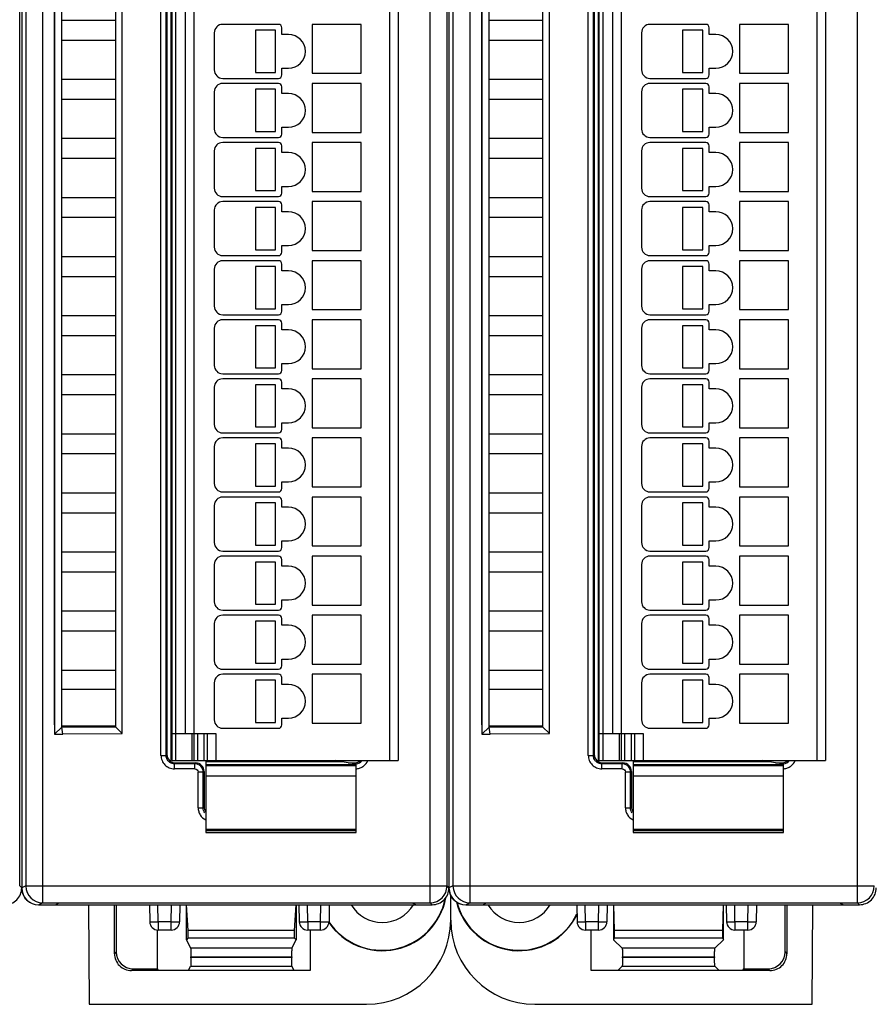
# Model space of a CAD drawing. Header units: millimetres. Extents: x 0 to 841, y 0 to 594.
# Tile 100 of 237: x 355 to 405, y 259 to 317. Entities that reach past the tile are written whole.
import ezdxf

# ---------------------------------------------------------------- set-up
doc = ezdxf.new("R2010")
doc.units = ezdxf.units.MM
doc.header["$LTSCALE"] = 46.255
doc.layers.get('0').update_dxf_attribs({"linetype": 'CONTINUOUS'})
doc.layers.add('1', color=7, linetype='CONTINUOUS')

msp = doc.modelspace()

# ---------------------------------------------------------------- linework, layer by layer
at = {"color": 9, "linetype": 'CONTINUOUS'}
for p, q in [((356.15431, 354.59619), (356.15431, 264.83197)), ((379.10066, 264.83197), (379.10066, 354.59619)), ((381.45431, 354.59619), (381.45431, 264.83197)), ((404.40066, 264.83197), (404.40066, 354.59619)), ((355.15446, 353.59623), (355.15446, 265.83193)), ((380.45446, 353.59623), (380.45446, 265.83193)), ((364.01851, 346.46408), (364.01851, 273.26408)), ((376.71851, 273.26408), (376.71851, 346.46408)), ((389.31851, 346.46408), (389.31851, 273.26408)), ((402.01851, 273.26408), (402.01851, 346.46408)), ((363.16595, 273.56103), (363.16595, 345.86713)), ((363.46577, 273.56103), (363.46577, 345.86713)), ((388.46595, 273.56103), (388.46595, 345.86713)), ((388.76577, 273.56103), (388.76577, 345.86713)), ((365.11851, 344.86408), (365.11851, 274.86408)), ((390.41851, 344.86408), (390.41851, 274.86408)), ((365.01851, 273.26408), (365.01851, 274.86408)), ((365.31851, 274.86408), (365.31851, 273.26408)), ((365.71851, 273.26408), (365.71851, 274.86408)), ((366.41851, 274.86408), (366.41851, 273.26408)), ((390.31851, 273.26408), (390.31851, 274.86408)), ((390.61851, 274.86408), (390.61851, 273.26408)), ((391.01851, 273.26408), (391.01851, 274.86408)), ((391.71851, 274.86408), (391.71851, 273.26408)), ((363.16595, 273.56103), (363.46577, 273.56103)), ((363.46577, 273.56103), (363.51851, 273.61377)), ((388.46595, 273.56103), (388.76577, 273.56103)), ((388.76577, 273.56103), (388.81851, 273.61377)), ((364.01821, 273.11408), (363.96546, 273.06133)), ((363.96546, 272.76151), (363.96546, 273.06133)), ((365.16607, 273.06133), (363.96546, 273.06133)), ((365.16607, 273.06133), (365.21882, 273.11408)), ((365.16607, 272.76151), (365.16607, 273.06133)), ((365.81851, 273.01106), (374.71851, 273.01106)), ((374.67156, 273.06133), (374.5833, 273.06133)), ((374.61882, 273.11408), (374.67156, 273.06133)), ((374.67156, 273.04768), (374.67156, 273.06133)), ((389.31821, 273.11408), (389.26546, 273.06133)), ((389.26546, 272.76151), (389.26546, 273.06133)), ((390.46607, 273.06133), (389.26546, 273.06133)), ((390.46607, 273.06133), (390.51882, 273.11408)), ((390.46607, 272.76151), (390.46607, 273.06133)), ((391.11851, 273.01106), (400.01851, 273.01106)), ((399.97156, 273.06133), (399.8833, 273.06133)), ((399.91882, 273.11408), (399.97156, 273.06133)), ((399.97156, 273.04768), (399.97156, 273.06133)), ((365.16607, 272.76151), (363.96546, 272.76151)), ((365.36595, 270.46103), (365.36595, 272.56164)), ((365.66577, 272.56164), (365.36595, 272.56164)), ((365.71851, 272.61438), (365.66577, 272.56164)), ((365.66577, 270.46103), (365.66577, 272.56164)), ((390.46607, 272.76151), (389.26546, 272.76151)), ((390.66595, 270.46103), (390.66595, 272.56164)), ((390.96577, 272.56164), (390.66595, 272.56164)), ((391.01851, 272.61438), (390.96577, 272.56164)), ((390.96577, 270.46103), (390.96577, 272.56164)), ((374.71851, 272.33465), (365.81851, 272.33465)), ((400.01851, 272.33465), (391.11851, 272.33465)), ((365.36595, 270.46103), (365.66577, 270.46103)), ((365.66577, 270.46103), (365.71851, 270.51377)), ((390.66595, 270.46103), (390.96577, 270.46103)), ((390.96577, 270.46103), (391.01851, 270.51377)), ((365.81851, 269.19409), (374.71851, 269.19409)), ((374.71851, 269.0809), (365.81851, 269.0809)), ((391.11851, 269.19409), (400.01851, 269.19409)), ((400.01851, 269.0809), (391.11851, 269.0809)), ((354.91851, 265.71403), (354.80063, 265.83199)), ((355.15446, 265.83193), (354.91851, 265.71396)), ((355.15446, 265.83193), (380.10063, 265.83193)), ((355.15462, 265.81448), (355.15454, 265.83193)), ((380.21851, 265.71403), (380.10063, 265.83199)), ((380.45446, 265.83193), (380.21851, 265.71396)), ((380.45446, 265.83193), (405.40063, 265.83193)), ((380.45462, 265.81448), (380.45454, 265.83193)), ((355.91851, 264.71408), (356.15431, 264.83197)), ((379.10066, 264.83197), (379.21856, 264.71408)), ((381.21851, 264.71408), (381.45431, 264.83197)), ((404.40066, 264.83197), (404.51856, 264.71408)), ((363.00308, 263.70572), (362.98541, 264.71408)), ((363.76786, 263.70572), (363.78546, 264.71408)), ((371.851, 263.70572), (371.83334, 264.71408)), ((372.61578, 263.70572), (372.63338, 264.71408)), ((388.30308, 263.70572), (388.28541, 264.71408)), ((389.06786, 263.70572), (389.08546, 264.71408)), ((397.151, 263.70572), (397.13334, 264.71408)), ((397.91578, 263.70572), (397.93338, 264.71408)), ((363.00302, 263.70572), (363.00302, 263.21408)), ((363.76786, 263.70572), (363.00308, 263.70572)), ((363.76788, 263.21408), (363.76788, 263.70572)), ((371.85095, 263.70572), (371.85095, 263.21408)), ((372.61578, 263.70572), (371.851, 263.70572)), ((372.6158, 263.21408), (372.6158, 263.70572)), ((388.30302, 263.70572), (388.30302, 263.21408)), ((389.06786, 263.70572), (388.30308, 263.70572)), ((389.06788, 263.21408), (389.06788, 263.70572)), ((397.15095, 263.70572), (397.15095, 263.21408)), ((397.91578, 263.70572), (397.151, 263.70572)), ((397.9158, 263.21408), (397.9158, 263.70572)), ((360.51851, 261.91823), (360.41375, 261.81347)), ((370.91511, 262.13093), (364.92192, 262.13093)), ((395.96155, 262.13093), (390.47547, 262.13093)), ((400.11851, 261.91823), (400.22328, 261.81347)), ((364.93034, 261.63014), (370.90669, 261.63267)), ((370.90669, 261.57703), (364.93034, 261.57539)), ((395.9447, 261.57766), (390.49232, 261.57429)), ((361.41314, 260.81408), (361.5179, 260.91884)), ((364.92192, 261.07659), (370.91511, 261.07659)), ((390.47547, 261.07659), (395.96155, 261.07659)), ((399.22388, 260.81408), (399.11912, 260.91884))]:
    msp.add_line(p, q, dxfattribs=at)
at = {"color": 7, "linetype": 'CONTINUOUS'}
for p, q in [((354.80063, 265.83199), (354.80063, 353.5962)), ((354.91851, 353.71409), (354.91851, 265.71403)), ((380.10063, 265.83199), (380.10063, 353.5962)), ((380.21851, 353.71409), (380.21851, 265.71403)), ((363.81851, 273.26408), (363.81851, 346.46408)), ((377.21851, 346.46408), (377.21851, 273.26408)), ((389.11851, 273.26408), (389.11851, 346.46408)), ((402.51851, 346.46408), (402.51851, 273.26408)), ((363.76851, 273.17951), (363.76851, 346.24865)), ((389.06851, 273.17951), (389.06851, 346.24865)), ((363.51851, 345.81438), (363.51851, 273.61377)), ((388.81851, 345.81438), (388.81851, 273.61377)), ((364.61851, 274.86408), (364.61851, 344.86408)), ((389.91851, 274.86408), (389.91851, 344.86408)), ((356.86851, 344.21165), (356.86851, 274.81893)), ((360.86851, 274.84771), (360.86851, 344.17872)), ((382.16851, 344.21165), (382.16851, 274.81893)), ((386.16851, 274.84771), (386.16851, 344.17872)), ((356.85566, 275.37622), (356.85566, 344.05194)), ((357.28866, 275.23422), (357.28851, 343.71408)), ((360.46437, 343.77803), (360.46437, 275.25185)), ((382.15566, 275.37622), (382.15566, 344.05194)), ((382.58866, 275.23422), (382.58851, 343.71408)), ((385.76437, 343.77803), (385.76437, 275.25185)), ((357.28851, 317.11408), (360.46451, 317.11408)), ((370.11851, 316.86408), (366.81851, 316.86408)), ((372.11851, 316.86408), (372.11851, 313.96408)), ((375.01851, 316.86408), (372.11851, 316.86408)), ((375.01851, 313.96408), (375.01851, 316.86408)), ((382.58851, 317.11408), (385.76451, 317.11408)), ((395.41851, 316.86408), (392.11851, 316.86408)), ((397.41851, 316.86408), (397.41851, 313.96408)), ((400.31851, 316.86408), (397.41851, 316.86408)), ((400.31851, 313.96408), (400.31851, 316.86408)), ((366.31851, 316.36408), (366.31851, 314.16408)), ((368.75382, 316.51408), (368.75382, 314.01408)), ((369.95382, 316.51408), (368.75382, 316.51408)), ((369.95382, 314.01408), (369.95382, 316.51408)), ((370.31851, 316.26408), (370.31851, 316.66408)), ((370.71851, 316.26408), (370.31851, 316.26408)), ((391.61851, 316.36408), (391.61851, 314.16408)), ((394.05382, 316.51408), (394.05382, 314.01408)), ((395.25382, 316.51408), (394.05382, 316.51408)), ((395.25382, 314.01408), (395.25382, 316.51408)), ((395.61851, 316.26408), (395.61851, 316.66408)), ((396.01851, 316.26408), (395.61851, 316.26408)), ((360.46451, 315.91408), (357.28851, 315.91408)), ((385.76451, 315.91408), (382.58851, 315.91408)), ((368.75382, 314.01408), (369.95382, 314.01408)), ((370.31851, 313.86408), (370.31851, 314.26408)), ((370.31851, 314.26408), (370.71851, 314.26408)), ((372.11851, 313.96408), (375.01851, 313.96408)), ((394.05382, 314.01408), (395.25382, 314.01408)), ((395.61851, 313.86408), (395.61851, 314.26408)), ((395.61851, 314.26408), (396.01851, 314.26408)), ((397.41851, 313.96408), (400.31851, 313.96408)), ((357.28851, 313.61408), (360.46451, 313.61408)), ((366.81851, 313.66408), (370.11851, 313.66408)), ((370.11851, 313.36408), (366.81851, 313.36408)), ((372.11851, 313.36408), (372.11851, 310.46408)), ((375.01851, 313.36408), (372.11851, 313.36408)), ((375.01851, 310.46408), (375.01851, 313.36408)), ((382.58851, 313.61408), (385.76451, 313.61408)), ((392.11851, 313.66408), (395.41851, 313.66408)), ((395.41851, 313.36408), (392.11851, 313.36408)), ((397.41851, 313.36408), (397.41851, 310.46408)), ((400.31851, 313.36408), (397.41851, 313.36408)), ((400.31851, 310.46408), (400.31851, 313.36408)), ((366.31851, 312.86408), (366.31851, 310.66408)), ((368.75382, 313.01408), (368.75382, 310.51408)), ((369.95382, 313.01408), (368.75382, 313.01408)), ((369.95382, 310.51408), (369.95382, 313.01408)), ((370.31851, 312.76408), (370.31851, 313.16408)), ((370.71851, 312.76408), (370.31851, 312.76408)), ((391.61851, 312.86408), (391.61851, 310.66408)), ((394.05382, 313.01408), (394.05382, 310.51408)), ((395.25382, 313.01408), (394.05382, 313.01408)), ((395.25382, 310.51408), (395.25382, 313.01408)), ((395.61851, 312.76408), (395.61851, 313.16408)), ((396.01851, 312.76408), (395.61851, 312.76408)), ((360.46451, 312.41408), (357.28851, 312.41408)), ((385.76451, 312.41408), (382.58851, 312.41408)), ((368.75382, 310.51408), (369.95382, 310.51408)), ((370.31851, 310.36408), (370.31851, 310.76408)), ((370.31851, 310.76408), (370.71851, 310.76408)), ((372.11851, 310.46408), (375.01851, 310.46408)), ((394.05382, 310.51408), (395.25382, 310.51408)), ((395.61851, 310.36408), (395.61851, 310.76408)), ((395.61851, 310.76408), (396.01851, 310.76408)), ((397.41851, 310.46408), (400.31851, 310.46408)), ((357.28851, 310.11408), (360.46451, 310.11408)), ((366.81851, 310.16408), (370.11851, 310.16408)), ((370.11851, 309.86408), (366.81851, 309.86408)), ((372.11851, 309.86408), (372.11851, 306.96408)), ((375.01851, 309.86408), (372.11851, 309.86408)), ((375.01851, 306.96408), (375.01851, 309.86408)), ((382.58851, 310.11408), (385.76451, 310.11408)), ((392.11851, 310.16408), (395.41851, 310.16408)), ((395.41851, 309.86408), (392.11851, 309.86408)), ((397.41851, 309.86408), (397.41851, 306.96408)), ((400.31851, 309.86408), (397.41851, 309.86408)), ((400.31851, 306.96408), (400.31851, 309.86408)), ((366.31851, 309.36408), (366.31851, 307.16408)), ((368.75382, 309.51408), (368.75382, 307.01408)), ((369.95382, 309.51408), (368.75382, 309.51408)), ((369.95382, 307.01408), (369.95382, 309.51408)), ((370.31851, 309.26408), (370.31851, 309.66408)), ((370.71851, 309.26408), (370.31851, 309.26408)), ((391.61851, 309.36408), (391.61851, 307.16408)), ((394.05382, 309.51408), (394.05382, 307.01408)), ((395.25382, 309.51408), (394.05382, 309.51408)), ((395.25382, 307.01408), (395.25382, 309.51408)), ((395.61851, 309.26408), (395.61851, 309.66408)), ((396.01851, 309.26408), (395.61851, 309.26408)), ((360.46451, 308.91408), (357.28851, 308.91408)), ((385.76451, 308.91408), (382.58851, 308.91408)), ((368.75382, 307.01408), (369.95382, 307.01408)), ((370.31851, 306.86408), (370.31851, 307.26408)), ((370.31851, 307.26408), (370.71851, 307.26408)), ((372.11851, 306.96408), (375.01851, 306.96408)), ((394.05382, 307.01408), (395.25382, 307.01408)), ((395.61851, 306.86408), (395.61851, 307.26408)), ((395.61851, 307.26408), (396.01851, 307.26408)), ((397.41851, 306.96408), (400.31851, 306.96408)), ((357.28851, 306.61408), (360.46451, 306.61408)), ((366.81851, 306.66408), (370.11851, 306.66408)), ((370.11851, 306.36408), (366.81851, 306.36408)), ((372.11851, 306.36408), (372.11851, 303.46408)), ((375.01851, 306.36408), (372.11851, 306.36408)), ((375.01851, 303.46408), (375.01851, 306.36408)), ((382.58851, 306.61408), (385.76451, 306.61408)), ((392.11851, 306.66408), (395.41851, 306.66408)), ((395.41851, 306.36408), (392.11851, 306.36408)), ((397.41851, 306.36408), (397.41851, 303.46408)), ((400.31851, 306.36408), (397.41851, 306.36408)), ((400.31851, 303.46408), (400.31851, 306.36408)), ((366.31851, 305.86408), (366.31851, 303.66408)), ((368.75382, 306.01408), (368.75382, 303.51408)), ((369.95382, 306.01408), (368.75382, 306.01408)), ((369.95382, 303.51408), (369.95382, 306.01408)), ((370.31851, 305.76408), (370.31851, 306.16408)), ((370.71851, 305.76408), (370.31851, 305.76408)), ((391.61851, 305.86408), (391.61851, 303.66408)), ((394.05382, 306.01408), (394.05382, 303.51408)), ((395.25382, 306.01408), (394.05382, 306.01408)), ((395.25382, 303.51408), (395.25382, 306.01408)), ((395.61851, 305.76408), (395.61851, 306.16408)), ((396.01851, 305.76408), (395.61851, 305.76408)), ((360.46451, 305.41408), (357.28851, 305.41408)), ((385.76451, 305.41408), (382.58851, 305.41408)), ((368.75382, 303.51408), (369.95382, 303.51408)), ((370.31851, 303.36408), (370.31851, 303.76408)), ((370.31851, 303.76408), (370.71851, 303.76408)), ((372.11851, 303.46408), (375.01851, 303.46408)), ((394.05382, 303.51408), (395.25382, 303.51408)), ((395.61851, 303.36408), (395.61851, 303.76408)), ((395.61851, 303.76408), (396.01851, 303.76408)), ((397.41851, 303.46408), (400.31851, 303.46408)), ((357.28851, 303.11408), (360.46451, 303.11408)), ((366.81851, 303.16408), (370.11851, 303.16408)), ((370.11851, 302.86408), (366.81851, 302.86408)), ((372.11851, 302.86408), (372.11851, 299.96408)), ((375.01851, 302.86408), (372.11851, 302.86408)), ((375.01851, 299.96408), (375.01851, 302.86408)), ((382.58851, 303.11408), (385.76451, 303.11408)), ((392.11851, 303.16408), (395.41851, 303.16408)), ((395.41851, 302.86408), (392.11851, 302.86408)), ((397.41851, 302.86408), (397.41851, 299.96408)), ((400.31851, 302.86408), (397.41851, 302.86408)), ((400.31851, 299.96408), (400.31851, 302.86408)), ((366.31851, 302.36408), (366.31851, 300.16408)), ((368.75382, 302.51408), (368.75382, 300.01408)), ((369.95382, 302.51408), (368.75382, 302.51408)), ((369.95382, 300.01408), (369.95382, 302.51408)), ((370.31851, 302.26408), (370.31851, 302.66408)), ((370.71851, 302.26408), (370.31851, 302.26408)), ((391.61851, 302.36408), (391.61851, 300.16408)), ((394.05382, 302.51408), (394.05382, 300.01408)), ((395.25382, 302.51408), (394.05382, 302.51408)), ((395.25382, 300.01408), (395.25382, 302.51408)), ((395.61851, 302.26408), (395.61851, 302.66408)), ((396.01851, 302.26408), (395.61851, 302.26408)), ((360.46451, 301.91408), (357.28851, 301.91408)), ((385.76451, 301.91408), (382.58851, 301.91408)), ((368.75382, 300.01408), (369.95382, 300.01408)), ((370.31851, 299.86408), (370.31851, 300.26408)), ((370.31851, 300.26408), (370.71851, 300.26408)), ((372.11851, 299.96408), (375.01851, 299.96408)), ((394.05382, 300.01408), (395.25382, 300.01408)), ((395.61851, 299.86408), (395.61851, 300.26408)), ((395.61851, 300.26408), (396.01851, 300.26408)), ((397.41851, 299.96408), (400.31851, 299.96408)), ((357.28851, 299.61408), (360.46451, 299.61408)), ((366.81851, 299.66408), (370.11851, 299.66408)), ((370.11851, 299.36408), (366.81851, 299.36408)), ((372.11851, 299.36408), (372.11851, 296.46408)), ((375.01851, 299.36408), (372.11851, 299.36408)), ((375.01851, 296.46408), (375.01851, 299.36408)), ((382.58851, 299.61408), (385.76451, 299.61408)), ((392.11851, 299.66408), (395.41851, 299.66408)), ((395.41851, 299.36408), (392.11851, 299.36408)), ((397.41851, 299.36408), (397.41851, 296.46408)), ((400.31851, 299.36408), (397.41851, 299.36408)), ((400.31851, 296.46408), (400.31851, 299.36408)), ((366.31851, 298.86408), (366.31851, 296.66408)), ((368.75382, 299.01408), (368.75382, 296.51408)), ((369.95382, 299.01408), (368.75382, 299.01408)), ((369.95382, 296.51408), (369.95382, 299.01408)), ((370.31851, 298.76408), (370.31851, 299.16408)), ((370.71851, 298.76408), (370.31851, 298.76408)), ((391.61851, 298.86408), (391.61851, 296.66408)), ((394.05382, 299.01408), (394.05382, 296.51408)), ((395.25382, 299.01408), (394.05382, 299.01408)), ((395.25382, 296.51408), (395.25382, 299.01408)), ((395.61851, 298.76408), (395.61851, 299.16408)), ((396.01851, 298.76408), (395.61851, 298.76408)), ((360.46451, 298.41408), (357.28851, 298.41408)), ((385.76451, 298.41408), (382.58851, 298.41408)), ((368.75382, 296.51408), (369.95382, 296.51408)), ((370.31851, 296.36408), (370.31851, 296.76408)), ((370.31851, 296.76408), (370.71851, 296.76408)), ((372.11851, 296.46408), (375.01851, 296.46408)), ((394.05382, 296.51408), (395.25382, 296.51408)), ((395.61851, 296.36408), (395.61851, 296.76408)), ((395.61851, 296.76408), (396.01851, 296.76408)), ((397.41851, 296.46408), (400.31851, 296.46408)), ((357.28851, 296.11408), (360.46451, 296.11408)), ((366.81851, 296.16408), (370.11851, 296.16408)), ((370.11851, 295.86408), (366.81851, 295.86408)), ((372.11851, 295.86408), (372.11851, 292.96408)), ((375.01851, 295.86408), (372.11851, 295.86408)), ((375.01851, 292.96408), (375.01851, 295.86408)), ((382.58851, 296.11408), (385.76451, 296.11408)), ((392.11851, 296.16408), (395.41851, 296.16408)), ((395.41851, 295.86408), (392.11851, 295.86408)), ((397.41851, 295.86408), (397.41851, 292.96408)), ((400.31851, 295.86408), (397.41851, 295.86408)), ((400.31851, 292.96408), (400.31851, 295.86408)), ((366.31851, 295.36408), (366.31851, 293.16408)), ((368.75382, 295.51408), (368.75382, 293.01408)), ((369.95382, 295.51408), (368.75382, 295.51408)), ((369.95382, 293.01408), (369.95382, 295.51408)), ((370.31851, 295.26408), (370.31851, 295.66408)), ((370.71851, 295.26408), (370.31851, 295.26408)), ((391.61851, 295.36408), (391.61851, 293.16408)), ((394.05382, 295.51408), (394.05382, 293.01408)), ((395.25382, 295.51408), (394.05382, 295.51408)), ((395.25382, 293.01408), (395.25382, 295.51408)), ((395.61851, 295.26408), (395.61851, 295.66408)), ((396.01851, 295.26408), (395.61851, 295.26408)), ((360.46451, 294.91408), (357.28851, 294.91408)), ((385.76451, 294.91408), (382.58851, 294.91408)), ((368.75382, 293.01408), (369.95382, 293.01408)), ((370.31851, 292.86408), (370.31851, 293.26408)), ((370.31851, 293.26408), (370.71851, 293.26408)), ((372.11851, 292.96408), (375.01851, 292.96408)), ((394.05382, 293.01408), (395.25382, 293.01408)), ((395.61851, 292.86408), (395.61851, 293.26408)), ((395.61851, 293.26408), (396.01851, 293.26408)), ((397.41851, 292.96408), (400.31851, 292.96408)), ((357.28851, 292.61408), (360.46451, 292.61408)), ((366.81851, 292.66408), (370.11851, 292.66408)), ((370.11851, 292.36408), (366.81851, 292.36408)), ((372.11851, 292.36408), (372.11851, 289.46408)), ((375.01851, 292.36408), (372.11851, 292.36408)), ((375.01851, 289.46408), (375.01851, 292.36408)), ((382.58851, 292.61408), (385.76451, 292.61408)), ((392.11851, 292.66408), (395.41851, 292.66408)), ((395.41851, 292.36408), (392.11851, 292.36408)), ((397.41851, 292.36408), (397.41851, 289.46408)), ((400.31851, 292.36408), (397.41851, 292.36408)), ((400.31851, 289.46408), (400.31851, 292.36408)), ((366.31851, 291.86408), (366.31851, 289.66408)), ((368.75382, 292.01408), (368.75382, 289.51408)), ((369.95382, 292.01408), (368.75382, 292.01408)), ((369.95382, 289.51408), (369.95382, 292.01408)), ((370.31851, 291.76408), (370.31851, 292.16408)), ((370.71851, 291.76408), (370.31851, 291.76408)), ((391.61851, 291.86408), (391.61851, 289.66408)), ((394.05382, 292.01408), (394.05382, 289.51408)), ((395.25382, 292.01408), (394.05382, 292.01408)), ((395.25382, 289.51408), (395.25382, 292.01408)), ((395.61851, 291.76408), (395.61851, 292.16408)), ((396.01851, 291.76408), (395.61851, 291.76408)), ((360.46451, 291.41408), (357.28851, 291.41408)), ((385.76451, 291.41408), (382.58851, 291.41408)), ((368.75382, 289.51408), (369.95382, 289.51408)), ((370.31851, 289.36408), (370.31851, 289.76408)), ((370.31851, 289.76408), (370.71851, 289.76408)), ((372.11851, 289.46408), (375.01851, 289.46408)), ((394.05382, 289.51408), (395.25382, 289.51408)), ((395.61851, 289.36408), (395.61851, 289.76408)), ((395.61851, 289.76408), (396.01851, 289.76408)), ((397.41851, 289.46408), (400.31851, 289.46408)), ((357.28851, 289.11408), (360.46451, 289.11408)), ((366.81851, 289.16408), (370.11851, 289.16408)), ((370.11851, 288.86408), (366.81851, 288.86408)), ((372.11851, 288.86408), (372.11851, 285.96408)), ((375.01851, 288.86408), (372.11851, 288.86408)), ((375.01851, 285.96408), (375.01851, 288.86408)), ((382.58851, 289.11408), (385.76451, 289.11408)), ((392.11851, 289.16408), (395.41851, 289.16408)), ((395.41851, 288.86408), (392.11851, 288.86408)), ((397.41851, 288.86408), (397.41851, 285.96408)), ((400.31851, 288.86408), (397.41851, 288.86408)), ((400.31851, 285.96408), (400.31851, 288.86408)), ((366.31851, 288.36408), (366.31851, 286.16408)), ((368.75382, 288.51408), (368.75382, 286.01408)), ((369.95382, 288.51408), (368.75382, 288.51408)), ((369.95382, 286.01408), (369.95382, 288.51408)), ((370.31851, 288.26408), (370.31851, 288.66408)), ((370.71851, 288.26408), (370.31851, 288.26408)), ((391.61851, 288.36408), (391.61851, 286.16408)), ((394.05382, 288.51408), (394.05382, 286.01408)), ((395.25382, 288.51408), (394.05382, 288.51408)), ((395.25382, 286.01408), (395.25382, 288.51408)), ((395.61851, 288.26408), (395.61851, 288.66408)), ((396.01851, 288.26408), (395.61851, 288.26408)), ((360.46451, 287.91408), (357.28851, 287.91408)), ((385.76451, 287.91408), (382.58851, 287.91408)), ((368.75382, 286.01408), (369.95382, 286.01408)), ((370.31851, 285.86408), (370.31851, 286.26408)), ((370.31851, 286.26408), (370.71851, 286.26408)), ((372.11851, 285.96408), (375.01851, 285.96408)), ((394.05382, 286.01408), (395.25382, 286.01408)), ((395.61851, 285.86408), (395.61851, 286.26408)), ((395.61851, 286.26408), (396.01851, 286.26408)), ((397.41851, 285.96408), (400.31851, 285.96408)), ((357.28851, 285.61408), (360.46451, 285.61408)), ((366.81851, 285.66408), (370.11851, 285.66408)), ((370.11851, 285.36408), (366.81851, 285.36408)), ((372.11851, 285.36408), (372.11851, 282.46408)), ((375.01851, 285.36408), (372.11851, 285.36408)), ((375.01851, 282.46408), (375.01851, 285.36408)), ((382.58851, 285.61408), (385.76451, 285.61408)), ((392.11851, 285.66408), (395.41851, 285.66408)), ((395.41851, 285.36408), (392.11851, 285.36408)), ((397.41851, 285.36408), (397.41851, 282.46408)), ((400.31851, 285.36408), (397.41851, 285.36408)), ((400.31851, 282.46408), (400.31851, 285.36408)), ((366.31851, 284.86408), (366.31851, 282.66408)), ((368.75382, 285.01408), (368.75382, 282.51408)), ((369.95382, 285.01408), (368.75382, 285.01408)), ((369.95382, 282.51408), (369.95382, 285.01408)), ((370.31851, 284.76408), (370.31851, 285.16408)), ((370.71851, 284.76408), (370.31851, 284.76408)), ((391.61851, 284.86408), (391.61851, 282.66408)), ((394.05382, 285.01408), (394.05382, 282.51408)), ((395.25382, 285.01408), (394.05382, 285.01408)), ((395.25382, 282.51408), (395.25382, 285.01408)), ((395.61851, 284.76408), (395.61851, 285.16408)), ((396.01851, 284.76408), (395.61851, 284.76408)), ((360.46451, 284.41408), (357.28851, 284.41408)), ((385.76451, 284.41408), (382.58851, 284.41408)), ((368.75382, 282.51408), (369.95382, 282.51408)), ((370.31851, 282.36408), (370.31851, 282.76408)), ((370.31851, 282.76408), (370.71851, 282.76408)), ((372.11851, 282.46408), (375.01851, 282.46408)), ((394.05382, 282.51408), (395.25382, 282.51408)), ((395.61851, 282.36408), (395.61851, 282.76408)), ((395.61851, 282.76408), (396.01851, 282.76408)), ((397.41851, 282.46408), (400.31851, 282.46408)), ((357.28851, 282.11408), (360.46451, 282.11408)), ((366.81851, 282.16408), (370.11851, 282.16408)), ((370.11851, 281.86408), (366.81851, 281.86408)), ((372.11851, 281.86408), (372.11851, 278.96408)), ((375.01851, 281.86408), (372.11851, 281.86408)), ((375.01851, 278.96408), (375.01851, 281.86408)), ((382.58851, 282.11408), (385.76451, 282.11408)), ((392.11851, 282.16408), (395.41851, 282.16408)), ((395.41851, 281.86408), (392.11851, 281.86408)), ((397.41851, 281.86408), (397.41851, 278.96408)), ((400.31851, 281.86408), (397.41851, 281.86408)), ((400.31851, 278.96408), (400.31851, 281.86408)), ((366.31851, 281.36408), (366.31851, 279.16408)), ((368.75382, 281.51408), (368.75382, 279.01408)), ((369.95382, 281.51408), (368.75382, 281.51408)), ((369.95382, 279.01408), (369.95382, 281.51408)), ((370.31851, 281.26408), (370.31851, 281.66408)), ((370.71851, 281.26408), (370.31851, 281.26408)), ((391.61851, 281.36408), (391.61851, 279.16408)), ((394.05382, 281.51408), (394.05382, 279.01408)), ((395.25382, 281.51408), (394.05382, 281.51408)), ((395.25382, 279.01408), (395.25382, 281.51408)), ((395.61851, 281.26408), (395.61851, 281.66408)), ((396.01851, 281.26408), (395.61851, 281.26408)), ((360.46451, 280.91408), (357.28851, 280.91408)), ((385.76451, 280.91408), (382.58851, 280.91408)), ((368.75382, 279.01408), (369.95382, 279.01408)), ((370.31851, 278.86408), (370.31851, 279.26408)), ((370.31851, 279.26408), (370.71851, 279.26408)), ((372.11851, 278.96408), (375.01851, 278.96408)), ((394.05382, 279.01408), (395.25382, 279.01408)), ((395.61851, 278.86408), (395.61851, 279.26408)), ((395.61851, 279.26408), (396.01851, 279.26408)), ((397.41851, 278.96408), (400.31851, 278.96408)), ((357.28851, 278.61408), (360.46451, 278.61408)), ((366.81851, 278.66408), (370.11851, 278.66408)), ((370.11851, 278.36408), (366.81851, 278.36408)), ((372.11851, 278.36408), (372.11851, 275.46408)), ((375.01851, 278.36408), (372.11851, 278.36408)), ((375.01851, 275.46408), (375.01851, 278.36408)), ((382.58851, 278.61408), (385.76451, 278.61408)), ((392.11851, 278.66408), (395.41851, 278.66408)), ((395.41851, 278.36408), (392.11851, 278.36408)), ((397.41851, 278.36408), (397.41851, 275.46408)), ((400.31851, 278.36408), (397.41851, 278.36408)), ((400.31851, 275.46408), (400.31851, 278.36408)), ((366.31851, 277.86408), (366.31851, 275.66408)), ((368.75382, 278.01408), (368.75382, 275.51408)), ((369.95382, 278.01408), (368.75382, 278.01408)), ((369.95382, 275.51408), (369.95382, 278.01408)), ((370.31851, 277.76408), (370.31851, 278.16408)), ((370.71851, 277.76408), (370.31851, 277.76408)), ((391.61851, 277.86408), (391.61851, 275.66408)), ((394.05382, 278.01408), (394.05382, 275.51408)), ((395.25382, 278.01408), (394.05382, 278.01408)), ((395.25382, 275.51408), (395.25382, 278.01408)), ((395.61851, 277.76408), (395.61851, 278.16408)), ((396.01851, 277.76408), (395.61851, 277.76408)), ((360.46451, 277.46408), (357.28851, 277.46408)), ((385.76451, 277.46408), (382.58851, 277.46408)), ((356.86851, 275.38908), (356.85566, 275.37622)), ((356.86851, 275.37622), (356.85566, 275.37622)), ((357.28851, 275.31408), (360.46451, 275.31408)), ((368.75382, 275.51408), (369.95382, 275.51408)), ((370.31851, 275.36408), (370.31851, 275.76408)), ((370.31851, 275.76408), (370.71851, 275.76408)), ((372.11851, 275.46408), (375.01851, 275.46408)), ((382.16851, 275.38908), (382.15566, 275.37622)), ((382.16851, 275.37622), (382.15566, 275.37622)), ((382.58851, 275.31408), (385.76451, 275.31408)), ((394.05382, 275.51408), (395.25382, 275.51408)), ((395.61851, 275.36408), (395.61851, 275.76408)), ((395.61851, 275.76408), (396.01851, 275.76408)), ((397.41851, 275.46408), (400.31851, 275.46408)), ((356.86786, 274.81828), (357.3513, 274.81408)), ((356.86851, 274.81893), (357.28866, 275.23422)), ((357.28866, 275.23422), (360.46412, 275.25012)), ((357.3513, 274.81408), (357.28866, 275.23422)), ((360.86851, 274.84465), (357.3513, 274.81408)), ((360.46437, 275.25185), (360.86851, 274.84771)), ((363.81851, 274.86408), (366.41851, 274.86408)), ((365.11851, 274.86408), (365.11851, 273.26408)), ((365.91851, 273.26408), (365.91851, 274.86408)), ((366.81851, 275.16408), (370.11851, 275.16408)), ((382.16786, 274.81828), (382.6513, 274.81408)), ((382.16851, 274.81893), (382.58866, 275.23422)), ((382.58866, 275.23422), (385.76412, 275.25012)), ((382.6513, 274.81408), (382.58866, 275.23422)), ((386.16851, 274.84465), (382.6513, 274.81408)), ((385.76437, 275.25185), (386.16851, 274.84771)), ((389.11851, 274.86408), (391.71851, 274.86408)), ((390.41851, 274.86408), (390.41851, 273.26408)), ((391.21851, 273.26408), (391.21851, 274.86408)), ((392.11851, 275.16408), (395.41851, 275.16408)), ((363.76851, 273.41408), (363.81851, 273.41408)), ((363.81851, 273.26408), (377.21851, 273.26408)), ((364.01821, 273.11408), (365.21882, 273.11408)), ((365.81851, 273.26408), (365.81851, 268.99259)), ((373.88632, 273.16915), (365.81851, 273.16915)), ((365.81851, 272.96408), (374.71851, 272.96408)), ((374.71851, 273.04041), (373.88632, 273.16915)), ((374.24234, 273.11408), (374.61882, 273.11408)), ((374.71851, 272.97867), (374.71851, 273.04041)), ((374.71851, 268.99259), (374.71851, 272.96407)), ((389.06851, 273.41408), (389.11851, 273.41408)), ((389.11851, 273.26408), (402.51851, 273.26408)), ((389.31821, 273.11408), (390.51882, 273.11408)), ((391.11851, 273.26408), (391.11851, 268.99259)), ((399.18632, 273.16915), (391.11851, 273.16915)), ((391.11851, 272.96408), (400.01851, 272.96408)), ((400.01851, 273.04041), (399.18632, 273.16915)), ((399.54234, 273.11408), (399.91882, 273.11408)), ((400.01851, 272.97867), (400.01851, 273.04041)), ((400.01851, 268.99259), (400.01851, 272.96407)), ((365.71851, 272.61438), (365.71851, 270.51377)), ((391.01851, 272.61438), (391.01851, 270.51377)), ((365.81851, 268.99249), (374.71851, 268.99249)), ((391.11851, 268.99249), (400.01851, 268.99249)), ((356.15431, 264.83197), (379.10066, 264.83197)), ((356.91851, 264.71408), (357.14059, 264.82313)), ((378.06488, 264.81408), (357.12216, 264.81408)), ((378.04645, 264.82313), (378.26851, 264.71408)), ((380.31851, 263.80332), (380.31851, 265.26588)), ((381.45431, 264.83197), (404.40066, 264.83197)), ((382.21851, 264.71408), (382.44059, 264.82313)), ((403.36488, 264.81408), (382.42216, 264.81408)), ((403.34645, 264.82313), (403.56851, 264.71408)), ((355.91851, 264.71408), (379.21856, 264.71408)), ((358.88257, 264.71408), (358.90832, 258.81408)), ((360.41375, 261.81347), (360.41375, 264.71408)), ((360.51851, 264.71408), (360.51851, 261.91823)), ((362.48549, 264.71408), (362.5031, 263.70535)), ((364.28541, 264.71408), (364.2678, 263.70535)), ((364.66851, 262.63789), (364.66851, 264.71408)), ((364.77677, 263.19032), (364.6846, 264.71408)), ((371.15242, 264.71408), (371.06026, 263.19032)), ((371.16851, 264.71408), (371.16851, 262.63789)), ((371.33341, 264.71408), (371.35102, 263.70535)), ((373.13334, 264.71408), (373.11573, 263.70535)), ((381.21851, 264.71408), (404.51856, 264.71408)), ((387.78549, 264.71408), (387.8031, 263.70535)), ((389.58541, 264.71408), (389.5678, 263.70535)), ((389.96851, 264.71408), (389.96851, 262.63789)), ((390.02262, 263.19032), (389.97656, 264.71408)), ((396.46047, 264.71408), (396.4144, 263.19032)), ((396.46851, 262.63789), (396.46851, 264.71408)), ((396.63341, 264.71408), (396.65102, 263.70535)), ((398.43334, 264.71408), (398.41573, 263.70535)), ((400.11851, 261.91823), (400.11851, 264.71408)), ((400.22328, 264.71408), (400.22328, 261.81347)), ((401.72871, 258.81408), (401.75445, 264.71408)), ((362.96851, 260.91884), (362.96851, 263.21408)), ((363.7673, 263.21408), (363.00302, 263.21408)), ((364.77677, 262.74614), (364.77677, 263.19032)), ((371.06026, 263.19032), (364.77677, 263.19032)), ((371.06026, 263.19032), (371.06026, 262.74614)), ((372.6158, 263.21408), (371.85153, 263.21408)), ((371.99396, 263.21408), (371.99396, 260.81408)), ((389.0673, 263.21408), (388.30302, 263.21408)), ((388.64306, 260.81408), (388.64306, 263.21408)), ((390.02262, 262.74614), (390.02262, 263.19032)), ((396.4144, 263.19032), (390.02262, 263.19032)), ((396.4144, 263.19032), (396.4144, 262.74614)), ((397.9158, 263.21408), (397.15153, 263.21408)), ((397.66851, 263.21408), (397.66851, 260.91884)), ((364.77677, 262.74614), (364.66851, 262.63789)), ((364.66851, 262.63789), (364.92192, 262.13093)), ((364.77677, 262.74614), (371.06026, 262.74614)), ((370.91511, 262.13093), (371.16851, 262.63789)), ((371.06026, 262.74614), (371.16851, 262.63789)), ((390.02262, 262.74614), (389.96851, 262.63789)), ((389.96851, 262.63789), (390.47547, 262.13093)), ((390.02262, 262.74614), (396.4144, 262.74614)), ((395.96155, 262.13093), (396.46851, 262.63789)), ((396.4144, 262.74614), (396.46851, 262.63789)), ((364.93034, 261.57539), (364.93034, 261.63014)), ((370.90669, 261.63267), (370.90669, 261.57703)), ((390.49232, 261.62928), (395.9447, 261.63463)), ((390.49232, 261.57429), (390.49232, 261.62928)), ((395.9447, 261.63463), (395.9447, 261.57766)), ((371.99396, 260.81408), (361.41314, 260.81408)), ((361.5179, 260.91884), (362.96851, 260.91884)), ((363.02088, 260.81408), (362.96851, 260.91884)), ((364.7907, 260.81408), (364.92192, 261.07659)), ((371.04633, 260.81408), (370.91511, 261.0766)), ((399.22388, 260.81408), (388.64306, 260.81408)), ((390.47547, 261.07659), (390.21296, 260.81408)), ((396.22407, 260.81408), (395.96155, 261.07659)), ((397.61615, 260.81408), (397.66851, 260.91884)), ((397.66851, 260.91884), (399.11912, 260.91884)), ((358.90832, 258.81408), (375.32927, 258.81408)), ((385.30775, 258.81408), (401.72871, 258.81408))]:
    msp.add_line(p, q, dxfattribs=at)
for centre, radius, start, end in [((366.81851, 316.36408), 0.5, 90, 180), ((370.11851, 316.66408), 0.2, 0, 90), ((392.11851, 316.36408), 0.5, 90, 180), ((395.41851, 316.66408), 0.2, 0, 90), ((370.71851, 315.26408), 1, 270, 90), ((396.01851, 315.26408), 1, 270, 90), ((366.81851, 314.16408), 0.5, 180, 270), ((370.11851, 313.86408), 0.2, 270, 360), ((392.11851, 314.16408), 0.5, 180, 270), ((395.41851, 313.86408), 0.2, 270, 360), ((366.81851, 312.86408), 0.5, 90, 180), ((370.11851, 313.16408), 0.2, 0, 90), ((392.11851, 312.86408), 0.5, 90, 180), ((395.41851, 313.16408), 0.2, 0, 90), ((370.71851, 311.76408), 1, 270, 90), ((396.01851, 311.76408), 1, 270, 90), ((366.81851, 310.66408), 0.5, 180, 270), ((370.11851, 310.36408), 0.2, 270, 360), ((392.11851, 310.66408), 0.5, 180, 270), ((395.41851, 310.36408), 0.2, 270, 360), ((366.81851, 309.36408), 0.5, 90, 180), ((370.11851, 309.66408), 0.2, 0, 90), ((392.11851, 309.36408), 0.5, 90, 180), ((395.41851, 309.66408), 0.2, 0, 90), ((370.71851, 308.26408), 1, 270, 90), ((396.01851, 308.26408), 1, 270, 90), ((366.81851, 307.16408), 0.5, 180, 270), ((370.11851, 306.86408), 0.2, 270, 360), ((392.11851, 307.16408), 0.5, 180, 270), ((395.41851, 306.86408), 0.2, 270, 360), ((366.81851, 305.86408), 0.5, 90, 180), ((370.11851, 306.16408), 0.2, 0, 90), ((392.11851, 305.86408), 0.5, 90, 180), ((395.41851, 306.16408), 0.2, 0, 90), ((370.71851, 304.76408), 1, 270, 90), ((396.01851, 304.76408), 1, 270, 90), ((366.81851, 303.66408), 0.5, 180, 270), ((370.11851, 303.36408), 0.2, 270, 360), ((392.11851, 303.66408), 0.5, 180, 270), ((395.41851, 303.36408), 0.2, 270, 360), ((366.81851, 302.36408), 0.5, 90, 180), ((370.11851, 302.66408), 0.2, 0, 90), ((392.11851, 302.36408), 0.5, 90, 180), ((395.41851, 302.66408), 0.2, 0, 90), ((370.71851, 301.26408), 1, 270, 90), ((396.01851, 301.26408), 1, 270, 90), ((366.81851, 300.16408), 0.5, 180, 270), ((370.11851, 299.86408), 0.2, 270, 360), ((392.11851, 300.16408), 0.5, 180, 270), ((395.41851, 299.86408), 0.2, 270, 360), ((366.81851, 298.86408), 0.5, 90, 180), ((370.11851, 299.16408), 0.2, 0, 90), ((392.11851, 298.86408), 0.5, 90, 180), ((395.41851, 299.16408), 0.2, 0, 90), ((370.71851, 297.76408), 1, 270, 90), ((396.01851, 297.76408), 1, 270, 90), ((366.81851, 296.66408), 0.5, 180, 270), ((370.11851, 296.36408), 0.2, 270, 360), ((392.11851, 296.66408), 0.5, 180, 270), ((395.41851, 296.36408), 0.2, 270, 360), ((366.81851, 295.36408), 0.5, 90, 180), ((370.11851, 295.66408), 0.2, 0, 90), ((392.11851, 295.36408), 0.5, 90, 180), ((395.41851, 295.66408), 0.2, 0, 90), ((370.71851, 294.26408), 1, 270, 90), ((396.01851, 294.26408), 1, 270, 90), ((366.81851, 293.16408), 0.5, 180, 270), ((370.11851, 292.86408), 0.2, 270, 360), ((392.11851, 293.16408), 0.5, 180, 270), ((395.41851, 292.86408), 0.2, 270, 360), ((366.81851, 291.86408), 0.5, 90, 180), ((370.11851, 292.16408), 0.2, 0, 90), ((392.11851, 291.86408), 0.5, 90, 180), ((395.41851, 292.16408), 0.2, 0, 90), ((370.71851, 290.76408), 1, 270, 90), ((396.01851, 290.76408), 1, 270, 90), ((366.81851, 289.66408), 0.5, 180, 270), ((370.11851, 289.36408), 0.2, 270, 360), ((392.11851, 289.66408), 0.5, 180, 270), ((395.41851, 289.36408), 0.2, 270, 360), ((366.81851, 288.36408), 0.5, 90, 180), ((370.11851, 288.66408), 0.2, 0, 90), ((392.11851, 288.36408), 0.5, 90, 180), ((395.41851, 288.66408), 0.2, 0, 90), ((370.71851, 287.26408), 1, 270, 90), ((396.01851, 287.26408), 1, 270, 90), ((366.81851, 286.16408), 0.5, 180, 270), ((370.11851, 285.86408), 0.2, 270, 360), ((392.11851, 286.16408), 0.5, 180, 270), ((395.41851, 285.86408), 0.2, 270, 360), ((366.81851, 284.86408), 0.5, 90, 180), ((370.11851, 285.16408), 0.2, 0, 90), ((392.11851, 284.86408), 0.5, 90, 180), ((395.41851, 285.16408), 0.2, 0, 90), ((370.71851, 283.76408), 1, 270, 90), ((396.01851, 283.76408), 1, 270, 90), ((366.81851, 282.66408), 0.5, 180, 270), ((370.11851, 282.36408), 0.2, 270, 360), ((392.11851, 282.66408), 0.5, 180, 270), ((395.41851, 282.36408), 0.2, 270, 360), ((366.81851, 281.36408), 0.5, 90, 180), ((370.11851, 281.66408), 0.2, 0, 90), ((392.11851, 281.36408), 0.5, 90, 180), ((395.41851, 281.66408), 0.2, 0, 90), ((370.71851, 280.26408), 1, 270, 90), ((396.01851, 280.26408), 1, 270, 90), ((366.81851, 279.16408), 0.5, 180, 270), ((370.11851, 278.86408), 0.2, 270, 360), ((392.11851, 279.16408), 0.5, 180, 270), ((395.41851, 278.86408), 0.2, 270, 360), ((366.81851, 277.86408), 0.5, 90, 180), ((370.11851, 278.16408), 0.2, 0, 90), ((392.11851, 277.86408), 0.5, 90, 180), ((395.41851, 278.16408), 0.2, 0, 90), ((370.71851, 276.76408), 1, 270, 90), ((396.01851, 276.76408), 1, 270, 90), ((366.81851, 275.66408), 0.5, 180, 270), ((370.11851, 275.36408), 0.2, 270, 360), ((392.11851, 275.66408), 0.5, 180, 270), ((395.41851, 275.36408), 0.2, 270, 360), ((353.9186, 265.71395), 0.99987, 269.9976534, 0.0020139), ((355.90941, 265.71408), 1, 185.2877404, 270), ((379.2186, 265.71395), 0.99987, 269.9976534, 0.0020139), ((381.20941, 265.71408), 1, 185.2877404, 270), ((404.5186, 265.71395), 0.99987, 269.9976534, 0.0020139), ((376.26851, 265.81408), 3.82444, 214.3215085, 349.6782301), ((376.26851, 265.81408), 3.8, 213.8611713, 348.9273727), ((384.36851, 265.81408), 3.82444, 194.1537313, 333.7402479), ((384.36851, 265.81408), 3.8, 194.4986858, 334.4749274), ((376.26851, 265.81408), 2.15, 210.7901923, 329.2098077), ((384.36851, 265.81408), 2.15, 211.315743, 329.2098077), ((363.00302, 263.71408), 0.5, 180.9999985, 269.9999232), ((363.76788, 263.71408), 0.5, 270.0000856, 359.0000398), ((371.85095, 263.71408), 0.5, 180.9999619, 270.0000053), ((372.6158, 263.71408), 0.5, 270, 358.9999999), ((388.30302, 263.71408), 0.5, 180.9999985, 269.9999232), ((389.06788, 263.71408), 0.5, 270.0000856, 359.0000398), ((397.15095, 263.71408), 0.5, 180.9999619, 270.0000053), ((397.9158, 263.71408), 0.5, 270, 358.9999999), ((361.41299, 261.81332), 0.99925, 179.9908945, 270.0091056), ((399.22404, 261.81331), 0.99924, 269.9888598, 0.0111405)]:
    msp.add_arc(centre, radius, start, end, dxfattribs=at)
at = {"color": 9, "linetype": 'CONTINUOUS'}
for centre, radius, start, end in [((365.16586, 272.5621), 0.49923, 44.9436521, 89.9761158), ((374.6719, 273.56187), 0.50054, 269.9614659, 274.9576196), ((374.67255, 273.5592), 0.49782, 274.9101883, 323.6203642), ((390.46586, 272.5621), 0.49923, 44.9436521, 89.9761158), ((399.9719, 273.56187), 0.50054, 269.9614659, 274.9576196), ((399.97255, 273.5592), 0.49782, 274.9101883, 323.6203642), ((365.16577, 272.56111), 0.5, 0.0603841, 45.0169753), ((374.65872, 273.6677), 0.90624, 273.7869817, 276.3562201), ((390.46577, 272.56111), 0.5, 0.0603841, 45.0169753), ((399.95872, 273.6677), 0.90624, 273.7869817, 276.3562201), ((356.15443, 265.83177), 0.99981, 181.0059096, 269.9928612), ((379.10075, 265.83195), 0.99988, 270.0018933, 0.0004358), ((381.45443, 265.83177), 0.99981, 181.0059096, 269.9928612), ((404.40075, 265.83195), 0.99988, 270.0018933, 0.0004358)]:
    msp.add_arc(centre, radius, start, end, dxfattribs=at)
at = {"color": 7, "linetype": 'CONTINUOUS'}
for centre, major_axis, ratio, start_param, end_param in [((364.01882, 273.61438), (0.35398, 0.35398), 0.99878277, 2.35680348, 3.92638183), ((389.31882, 273.61438), (0.35398, 0.35398), 0.99878277, 2.35680348, 3.92638183), ((365.21821, 272.61377), (-0.35398, -0.35398), 0.99878277, 8.63998878, 10.20956714), ((374.61821, 273.61438), (-0.35398, 0.35398), 0.99878277, -3.92638183, -3.83581623), ((374.61821, 273.61438), (0.35398, -0.35398), 0.99878277, -0.69422358, 0), ((390.51821, 272.61377), (-0.35398, -0.35398), 0.99878277, 8.63998878, 10.20956714), ((399.91821, 273.61438), (-0.35398, 0.35398), 0.99878277, -3.92638183, -3.83581623), ((399.91821, 273.61438), (0.35398, -0.35398), 0.99878277, -0.69422358, 0), ((366.21882, 270.51438), (0.35398, 0.35398), 0.99878277, -3.92638183, -3.2829213), ((391.51882, 270.51438), (0.35398, 0.35398), 0.99878277, -3.92638183, -3.2829213), ((355.91867, 265.71412), (0.89461, 0.44727), 0.99980964, 2.67805165, 4.24869568), ((381.21867, 265.71412), (0.89461, 0.44727), 0.99980964, 2.67805165, 4.24869568), ((375.32775, 263.80484), (-3.52954, 3.52954), 0.99969546, 2.35632324, 3.92686206), ((385.30927, 263.80484), (3.52954, 3.52954), 0.99969546, 2.35632141, 3.9268639), ((361.51912, 261.91945), (0.70797, 0.70797), 0.99878277, 2.35680348, 3.92638183), ((370.91541, 261.63123), (0, 0.5), 0.01745506, 0.03490658, 0.80285145), ((399.1179, 261.91945), (-0.70797, 0.70797), 0.99878277, 2.35680348, 3.92638183)]:
    msp.add_ellipse(centre, major_axis=major_axis, ratio=ratio, start_param=start_param, end_param=end_param, dxfattribs=at)
at = {"color": 9, "linetype": 'CONTINUOUS'}
for points, knots in [([(363.16595, 273.56103), (363.1676, 273.45703), (363.20641, 273.24654), (363.38588, 272.98144), (363.65098, 272.80199), (363.86147, 272.76314), (363.96546, 272.76151)], [0, 0, 0, 0, 0.25002688, 0.50000304, 0.74997642, 1, 1, 1, 1]), ([(363.96546, 273.06154), (363.90047, 273.06134), (363.76904, 273.0874), (363.60284, 273.19836), (363.49162, 273.36453), (363.46572, 273.49599), (363.46577, 273.56103)], [0, 0, 0, 0, 0.24996073, 0.49995832, 0.74983813, 1, 1, 1, 1]), ([(388.46595, 273.56103), (388.4676, 273.45703), (388.50641, 273.24654), (388.68588, 272.98144), (388.95098, 272.80199), (389.16147, 272.76314), (389.26546, 272.76151)], [0, 0, 0, 0, 0.25002688, 0.50000304, 0.74997642, 1, 1, 1, 1]), ([(389.26546, 273.06154), (389.20047, 273.06134), (389.06904, 273.0874), (388.90284, 273.19836), (388.79162, 273.36453), (388.76572, 273.49599), (388.76577, 273.56103)], [0, 0, 0, 0, 0.24996073, 0.49995832, 0.74983813, 1, 1, 1, 1]), ([(374.75905, 272.76703), (374.83037, 272.77498), (374.97205, 272.80897), (375.22266, 272.95122), (375.36127, 273.13159), (375.41392, 273.26365)], [0, 0, 0, 0, 0.25118362, 0.50232451, 1, 1, 1, 1]), ([(400.05905, 272.76703), (400.13037, 272.77498), (400.27205, 272.80897), (400.52266, 272.95122), (400.66127, 273.13159), (400.71392, 273.26365)], [0, 0, 0, 0, 0.25118362, 0.50232451, 1, 1, 1, 1]), ([(365.36595, 270.46103), (365.36713, 270.38655), (365.38699, 270.23671), (365.50863, 269.96308), (365.68525, 269.80478), (365.8181, 269.74067)], [0, 0, 0, 0, 0.25124605, 0.5024262, 1, 1, 1, 1]), ([(390.66595, 270.46103), (390.66713, 270.38655), (390.68699, 270.23671), (390.80863, 269.96308), (390.98525, 269.80478), (391.1181, 269.74067)], [0, 0, 0, 0, 0.25124605, 0.5024262, 1, 1, 1, 1]), ([(362.5031, 263.70535), (362.50311, 263.7045), (362.50805, 263.70468), (362.51368, 263.70339), (362.52646, 263.70321), (362.55083, 263.70225), (362.59286, 263.70191), (362.62886, 263.70174), (362.64958, 263.70174)], [0, 0, 0, 0, 0.01745493, 0.06685389, 0.14825247, 0.26101883, 0.57628658, 1, 1, 1, 1]), ([(362.64958, 263.70174), (362.67482, 263.70174), (362.79265, 263.70217), (362.91048, 263.70374), (363.00305, 263.70535)], [0, 0, 0, 0, 0.21425581, 1, 1, 1, 1]), ([(363.76785, 263.70535), (363.80035, 263.70479), (363.91818, 263.70295), (364.03602, 263.70174), (364.12135, 263.70174)], [0, 0, 0, 0, 0.27586853, 1, 1, 1, 1]), ([(364.12135, 263.70174), (364.14207, 263.70174), (364.17807, 263.70191), (364.2201, 263.70226), (364.24446, 263.70321), (364.25725, 263.7034), (364.26286, 263.70467), (364.2678, 263.7045), (364.2678, 263.70535)], [0, 0, 0, 0, 0.42383076, 0.73914285, 0.85189892, 0.93326198, 0.98260589, 1, 1, 1, 1]), ([(371.35102, 263.70535), (371.35103, 263.7045), (371.35597, 263.70467), (371.36158, 263.7034), (371.37436, 263.70321), (371.39872, 263.70226), (371.44076, 263.70191), (371.47675, 263.70174), (371.49747, 263.70174)], [0, 0, 0, 0, 0.01739414, 0.06673808, 0.14810116, 0.26085724, 0.5761693, 1, 1, 1, 1]), ([(371.49747, 263.70174), (371.52272, 263.70174), (371.64056, 263.70217), (371.7584, 263.70374), (371.85098, 263.70535)], [0, 0, 0, 0, 0.21424845, 1, 1, 1, 1]), ([(372.61577, 263.70535), (372.64827, 263.70479), (372.76609, 263.70295), (372.88392, 263.70174), (372.96925, 263.70174)], [0, 0, 0, 0, 0.27586307, 1, 1, 1, 1]), ([(372.96925, 263.70174), (372.98997, 263.70174), (373.02596, 263.70191), (373.06799, 263.70225), (373.09236, 263.70321), (373.10514, 263.70339), (373.11078, 263.70468), (373.11571, 263.7045), (373.11573, 263.70535)], [0, 0, 0, 0, 0.42371342, 0.73898117, 0.85174753, 0.93314611, 0.98254507, 1, 1, 1, 1]), ([(387.8031, 263.70535), (387.80311, 263.7045), (387.80805, 263.70468), (387.81368, 263.70339), (387.82646, 263.70321), (387.85083, 263.70225), (387.89286, 263.70191), (387.92886, 263.70174), (387.94958, 263.70174)], [0, 0, 0, 0, 0.01745493, 0.06685389, 0.14825247, 0.26101883, 0.57628658, 1, 1, 1, 1]), ([(387.94958, 263.70174), (387.97482, 263.70174), (388.09265, 263.70217), (388.21048, 263.70374), (388.30305, 263.70535)], [0, 0, 0, 0, 0.21425581, 1, 1, 1, 1]), ([(389.06785, 263.70535), (389.10035, 263.70479), (389.21818, 263.70295), (389.33602, 263.70174), (389.42135, 263.70174)], [0, 0, 0, 0, 0.27586853, 1, 1, 1, 1]), ([(389.42135, 263.70174), (389.44207, 263.70174), (389.47807, 263.70191), (389.5201, 263.70226), (389.54446, 263.70321), (389.55725, 263.7034), (389.56286, 263.70467), (389.5678, 263.7045), (389.5678, 263.70535)], [0, 0, 0, 0, 0.42383076, 0.73914285, 0.85189892, 0.93326198, 0.98260589, 1, 1, 1, 1]), ([(396.65102, 263.70535), (396.65103, 263.7045), (396.65597, 263.70467), (396.66158, 263.7034), (396.67436, 263.70321), (396.69872, 263.70226), (396.74076, 263.70191), (396.77675, 263.70174), (396.79747, 263.70174)], [0, 0, 0, 0, 0.01739414, 0.06673808, 0.14810116, 0.26085724, 0.5761693, 1, 1, 1, 1]), ([(396.79747, 263.70174), (396.82272, 263.70174), (396.94056, 263.70217), (397.0584, 263.70374), (397.15098, 263.70535)], [0, 0, 0, 0, 0.21424845, 1, 1, 1, 1]), ([(397.91577, 263.70535), (397.94827, 263.70479), (398.06609, 263.70295), (398.18392, 263.70174), (398.26925, 263.70174)], [0, 0, 0, 0, 0.27586307, 1, 1, 1, 1]), ([(398.26925, 263.70174), (398.28997, 263.70174), (398.32596, 263.70191), (398.36799, 263.70225), (398.39236, 263.70321), (398.40514, 263.70339), (398.41078, 263.70468), (398.41571, 263.7045), (398.41573, 263.70535)], [0, 0, 0, 0, 0.42371342, 0.73898117, 0.85174753, 0.93314611, 0.98254507, 1, 1, 1, 1])]:
    msp.add_open_spline(points, degree=3, knots=knots, dxfattribs=at)
at = {"color": 7, "linetype": 'CONTINUOUS'}
for points, knots in [([(373.88632, 273.16915), (373.7848, 273.17757), (373.6492, 273.20275), (373.52138, 273.2504), (373.48983, 273.26406)], [0, 0, 0, 0, 0.74765103, 1, 1, 1, 1]), ([(399.18632, 273.16915), (399.0848, 273.17757), (398.9492, 273.20275), (398.82138, 273.2504), (398.78983, 273.26406)], [0, 0, 0, 0, 0.74765103, 1, 1, 1, 1]), ([(380.31851, 264.39986), (380.31851, 264.54022), (380.32114, 264.82089), (380.32643, 265.10168), (380.33457, 265.2418)], [0, 0, 0, 0, 0.49999659, 1, 1, 1, 1]), ([(364.92192, 262.13093), (364.92369, 262.12739), (364.92325, 262.11278), (364.92604, 262.08355), (364.92658, 262.03633), (364.92754, 261.99952), (364.92789, 261.97854)], [0, 0, 0, 0, 0.07789524, 0.27402431, 0.58751311, 1, 1, 1, 1]), ([(364.92789, 261.97854), (364.92832, 261.95331), (364.92988, 261.83643), (364.93035, 261.71954), (364.93035, 261.62789)], [0, 0, 0, 0, 0.21593138, 1, 1, 1, 1]), ([(370.9067, 261.63555), (370.9067, 261.66697), (370.90691, 261.78131), (370.90774, 261.89565), (370.90914, 261.97856)], [0, 0, 0, 0, 0.27479338, 1, 1, 1, 1]), ([(390.47547, 262.13093), (390.47852, 262.12788), (390.47867, 262.1116), (390.48328, 262.08307), (390.48499, 262.03556), (390.48672, 261.99932), (390.48742, 261.97856)], [0, 0, 0, 0, 0.08445876, 0.28404118, 0.59313718, 1, 1, 1, 1]), ([(390.48742, 261.97856), (390.48828, 261.95316), (390.49142, 261.83546), (390.49236, 261.71772), (390.49235, 261.6254)], [0, 0, 0, 0, 0.21589464, 1, 1, 1, 1]), ([(395.94475, 261.64153), (395.94475, 261.67243), (395.94518, 261.78479), (395.94686, 261.89715), (395.9496, 261.97856)], [0, 0, 0, 0, 0.27504757, 1, 1, 1, 1]), ([(395.9496, 261.97856), (395.9503, 261.99932), (395.95204, 262.03556), (395.95375, 262.08307), (395.95836, 262.1116), (395.9585, 262.12788), (395.96155, 262.13093)], [0, 0, 0, 0, 0.40686282, 0.71595881, 0.91554124, 1, 1, 1, 1]), ([(364.93033, 261.57348), (364.93033, 261.5113), (364.92986, 261.39613), (364.92876, 261.26021), (364.92657, 261.17113), (364.92604, 261.12451), (364.9231, 261.09529), (364.92378, 261.08033), (364.92191, 261.07659)], [0, 0, 0, 0, 0.3752554, 0.69529759, 0.819635, 0.91402525, 0.97476823, 1, 1, 1, 1]), ([(370.91511, 261.0766), (370.91321, 261.08039), (370.91393, 261.09558), (370.91095, 261.1252), (370.91043, 261.17242), (370.90823, 261.26252), (370.90714, 261.39974), (370.90668, 261.51596), (370.90668, 261.57862)], [0, 0, 0, 0, 0.02533931, 0.08634339, 0.18098943, 0.30554372, 0.62570343, 1, 1, 1, 1]), ([(390.49228, 261.57028), (390.49228, 261.50841), (390.49173, 261.41851), (390.4896, 261.30405), (390.48773, 261.23084), (390.48494, 261.17055), (390.48322, 261.12377), (390.47864, 261.09564), (390.47848, 261.0796), (390.47547, 261.07659)], [0, 0, 0, 0, 0.37540096, 0.54528344, 0.694856, 0.81900338, 0.91333074, 0.97417495, 1, 1, 1, 1]), ([(395.96155, 261.07659), (395.95848, 261.07967), (395.95837, 261.09611), (395.95369, 261.12492), (395.95199, 261.17288), (395.94916, 261.23463), (395.94731, 261.30951), (395.9452, 261.42611), (395.94467, 261.51757), (395.94467, 261.58043)], [0, 0, 0, 0, 0.02586301, 0.0869723, 0.18173805, 0.30638296, 0.45638293, 0.62633422, 1, 1, 1, 1])]:
    msp.add_open_spline(points, degree=3, knots=knots, dxfattribs=at)
at = {"color": 9, "linetype": 'CONTINUOUS'}
for points in [[(365.16607, 272.76151), (365.21707, 272.76151), (365.32332, 272.71889), (365.36595, 272.61263), (365.36595, 272.56164)], [(390.46607, 272.76151), (390.51707, 272.76151), (390.62332, 272.71889), (390.66595, 272.61263), (390.66595, 272.56164)], [(365.76883, 270.15665), (365.70363, 270.24163), (365.66569, 270.35391), (365.66577, 270.46103)], [(391.06883, 270.15665), (391.00363, 270.24163), (390.96569, 270.35391), (390.96577, 270.46103)]]:
    msp.add_open_spline(points, degree=3, dxfattribs=at)
at = {"layer": '1', "color": 1, "linetype": 'CONTINUOUS'}
for p, q in [((363.76851, 273.17951), (363.76851, 273.41408)), ((389.06851, 273.17951), (389.06851, 273.41408))]:
    msp.add_line(p, q, dxfattribs=at)

doc.saveas('drawing.dxf')
